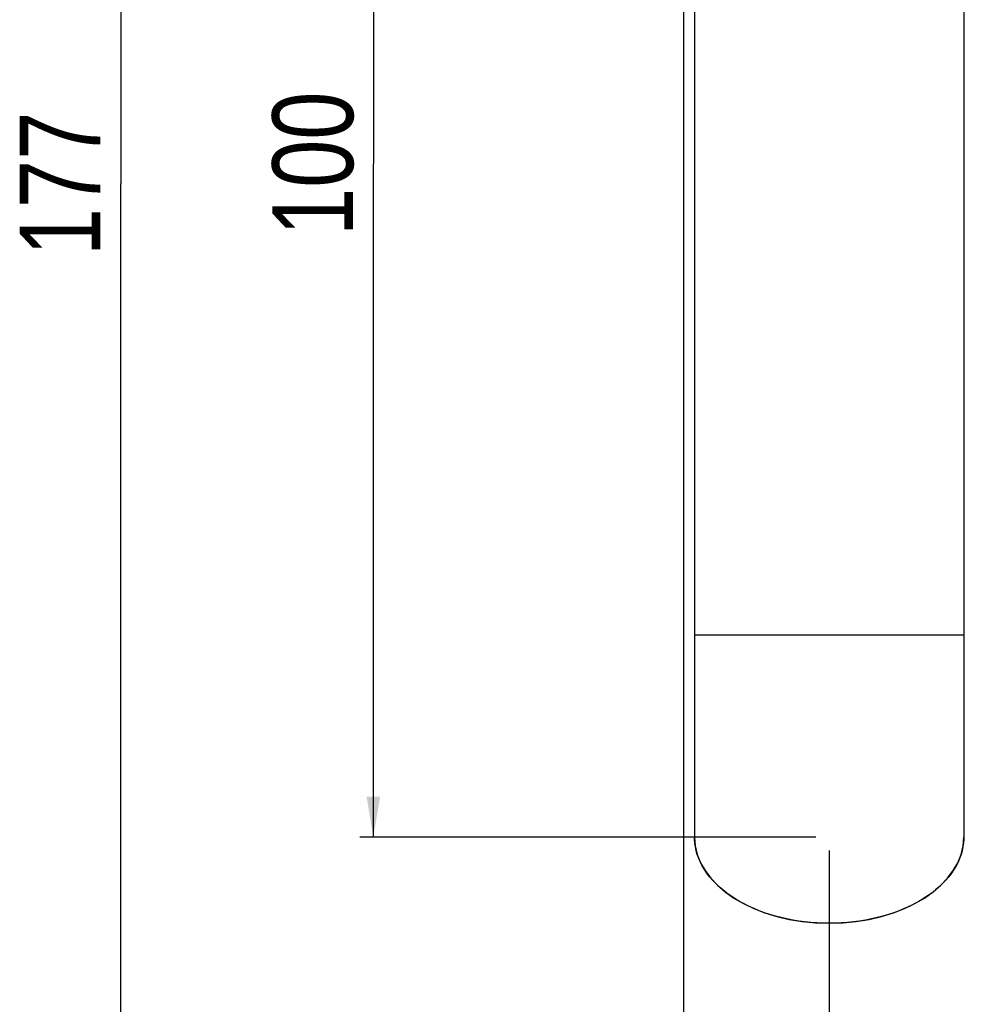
# Model space of a CAD drawing. Header units: millimetres. Extents: x 2431 to 3770, y -315 to 702.
# Tile 2 of 44: x 2431 to 2502, y -224 to -151. Entities that reach past the tile are written whole.
import ezdxf

# ---------------------------------------------------------------- set-up
doc = ezdxf.new("R2010")
doc.units = ezdxf.units.MM
doc.header["$LTSCALE"] = 65.395
doc.layers.get('0').update_dxf_attribs({"linetype": 'CONTINUOUS'})
for name, color, linetype in [('62EL-200HD10DXF_CONTINUOUS_LINE', 7, 'CONTINUOUS'), ('62RA-451HP201_DXF_DIMENSION', 7, 'CONTINUOUS'), ('62RA-451HP20DXF_CONTINUOUS_LINE', 7, 'CONTINUOUS'), ('FMS-6X10_DXF_DIMENSION', 7, 'CONTINUOUS')]:
    doc.layers.add(name, color=color, linetype=linetype)
doc.styles.get("Standard").update_dxf_attribs({"font": 'txt', "width": 0.8})
doc.dimstyles.new('DIMSTYLE_2', dxfattribs={"dimtxt": 6, "dimasz": 3, "dimexe": 1, "dimexo": 1, "dimgap": 1.5, "dimtad": 1, "dimdsep": 46, "dimtxsty": 'Standard', "dimblk": '_FILLED', "dimblk1": '_FILLED', "dimblk2": '_FILLED', "dimcen": 0.09, "dimazin": 2, "dimtp": 0.01, "dimtm": 0.01, "dimtfac": 1, "dimtofl": 0, "dimtmove": 0, "dimatfit": 3, "dimldrblk": '_FILLED', "dimfxl": 1, "dimtolj": 1, "dimarcsym": 0})

# ---------------------------------------------------------------- blocks, each defined once
blk = doc.blocks.new('_FILLED')
at = {"color": 0, "linetype": 'ByBlock'}
blk.add_solid([(0, 0), (-1, 0.167), (-1, -0.167)], dxfattribs=at)
blk = doc.blocks.new('*D13')
at = {"layer": '62RA-451HP201_DXF_DIMENSION', "color": 2, "linetype": 'Continuous', "transparency": 16777216}
for p, q in [((2490.393, -111.455), (2456.548, -111.455)), ((2457.548, -111.455), (2457.548, -161.455)), ((2457.548, -211.455), (2457.548, -161.455)), ((2490.393, -211.455), (2456.548, -211.455))]:
    blk.add_line(p, q, dxfattribs=at)
at = {"layer": '62RA-451HP201_DXF_DIMENSION', "color": 2, "linetype": 'Continuous', "transparency": 16777216, "xscale": 3, "yscale": 3, "zscale": 3}
for p, rotation in [((2457.548, -111.455), 90), ((2457.548, -211.455), 270)]:
    blk.add_blockref('_FILLED', p, dxfattribs=dict(at, rotation=rotation))
at = {"layer": '62RA-451HP201_DXF_DIMENSION', "color": 2, "linetype": 'Continuous', "transparency": 16777216, "insert": (2450.048, -161.455), "char_height": 6, "width": 14.4, "attachment_point": 2, "rotation": 90, "line_spacing_factor": 0.9}
blk.add_mtext('100', dxfattribs=at)
blk = doc.blocks.new('*D15')
at = {"layer": 'FMS-6X10_DXF_DIMENSION', "color": 2, "linetype": 'Continuous', "transparency": 16777216}
for p, q in [((2491.393, -212.455), (2491.393, -292.118)), ((2952.393, -212.455), (2952.393, -292.118)), ((2491.393, -291.118), (2721.893, -291.118)), ((2952.393, -291.118), (2721.893, -291.118))]:
    blk.add_line(p, q, dxfattribs=at)
at = {"layer": 'FMS-6X10_DXF_DIMENSION', "color": 2, "linetype": 'Continuous', "transparency": 16777216, "xscale": 3, "yscale": 3, "zscale": 3, "rotation": 180}
blk.add_blockref('_FILLED', (2491.393, -291.118), dxfattribs=at)
at = {"layer": 'FMS-6X10_DXF_DIMENSION', "color": 2, "linetype": 'Continuous', "transparency": 16777216, "xscale": 3, "yscale": 3, "zscale": 3}
blk.add_blockref('_FILLED', (2952.393, -291.118), dxfattribs=at)
at = {"layer": 'FMS-6X10_DXF_DIMENSION', "color": 2, "linetype": 'Continuous', "transparency": 16777216, "insert": (2721.893, -283.618), "char_height": 6, "width": 14.4, "attachment_point": 2, "line_spacing_factor": 0.9}
blk.add_mtext('461', dxfattribs=at)
blk = doc.blocks.new('*D16')
at = {"layer": '62RA-451HP201_DXF_DIMENSION', "color": 2, "linetype": 'Continuous', "transparency": 16777216}
for p, q in [((2481.593, -74.455), (2437.789, -74.455)), ((2438.789, -74.455), (2438.789, -162.955)), ((2438.789, -251.455), (2438.789, -162.955)), ((2481.593, -251.455), (2437.789, -251.455))]:
    blk.add_line(p, q, dxfattribs=at)
at = {"layer": '62RA-451HP201_DXF_DIMENSION', "color": 2, "linetype": 'Continuous', "transparency": 16777216, "xscale": 3, "yscale": 3, "zscale": 3}
for p, rotation in [((2438.789, -74.455), 90), ((2438.789, -251.455), 270)]:
    blk.add_blockref('_FILLED', p, dxfattribs=dict(at, rotation=rotation))
at = {"layer": '62RA-451HP201_DXF_DIMENSION', "color": 2, "linetype": 'Continuous', "transparency": 16777216, "insert": (2431.289, -162.955), "char_height": 6, "width": 14.4, "attachment_point": 2, "rotation": 90, "line_spacing_factor": 0.9}
blk.add_mtext('177', dxfattribs=at)

msp = doc.modelspace()

# ---------------------------------------------------------------- linework, layer by layer
at = {"layer": '62EL-200HD10DXF_CONTINUOUS_LINE', "color": 7, "linetype": 'Continuous'}
for p, q in [((2481.393, -111.455), (2481.393, -211.455)), ((2501.393, -111.455), (2501.393, -211.455)), ((2501.393, -196.455), (2481.393, -196.455))]:
    msp.add_line(p, q, dxfattribs=at)
for points in [[(2491.393, -217.855), (2490.938, -217.849), (2490.484, -217.829), (2490.032, -217.796), (2489.582, -217.75), (2489.136, -217.69), (2488.695, -217.618), (2488.26, -217.533), (2487.831, -217.436), (2487.409, -217.326), (2486.996, -217.203), (2486.592, -217.069), (2486.197, -216.924), (2485.814, -216.767), (2485.442, -216.599), (2485.082, -216.42), (2484.736, -216.231), (2484.403, -216.032), (2484.085, -215.824), (2483.782, -215.606), (2483.495, -215.38), (2483.224, -215.146), (2482.97, -214.904), (2482.733, -214.655), (2482.514, -214.4), (2482.314, -214.138), (2482.133, -213.871), (2481.971, -213.599), (2481.828, -213.322), (2481.705, -213.041), (2481.602, -212.758), (2481.52, -212.471), (2481.458, -212.182), (2481.417, -211.892), (2481.396, -211.601), (2481.393, -211.455)], [(2501.393, -211.455), (2501.391, -211.601), (2501.37, -211.892), (2501.329, -212.182), (2501.267, -212.471), (2501.184, -212.758), (2501.081, -213.041), (2500.959, -213.322), (2500.816, -213.599), (2500.654, -213.871), (2500.472, -214.138), (2500.272, -214.4), (2500.054, -214.655), (2499.817, -214.904), (2499.563, -215.146), (2499.292, -215.38), (2499.005, -215.606), (2498.702, -215.824), (2498.383, -216.032), (2498.051, -216.231), (2497.704, -216.42), (2497.345, -216.599), (2496.973, -216.767), (2496.589, -216.924), (2496.195, -217.069), (2495.791, -217.203), (2495.377, -217.326), (2494.956, -217.436), (2494.527, -217.533), (2494.091, -217.618), (2493.65, -217.69), (2493.204, -217.75), (2492.755, -217.796), (2492.303, -217.829), (2491.848, -217.849), (2491.393, -217.855)]]:
    msp.add_lwpolyline(points, dxfattribs=at)
msp.add_ellipse((2491.393, -211.455), major_axis=(10, 0), ratio=0.64, start_param=3.141593, end_param=6.283185, dxfattribs=at)
at = {"layer": '62RA-451HP20DXF_CONTINUOUS_LINE', "color": 3, "linetype": 'Continuous'}
msp.add_line((2480.593, -249.455), (2480.593, -76.455), dxfattribs=at)

# ---------------------------------------------------------------- dimensions: what is measured, and where the dimension line sits
at = {"layer": '62RA-451HP201_DXF_DIMENSION', "color": 2, "linetype": 'Continuous'}
for base, p1, p2, picture, middle in [((2438.789, -251.455), (2482.593, -74.455), (2482.593, -251.455), '*D16', (2438.789, -162.355)), ((2457.548, -211.455), (2491.393, -111.455), (2491.393, -211.455), '*D13', (2457.548, -160.855))]:
    dim = msp.add_linear_dim(base=base, p1=p1, p2=p2, angle=270, dimstyle='DIMSTYLE_2', dxfattribs=at)
    dim.commit()
    dim.dimension.update_dxf_attribs({"geometry": picture, "text_midpoint": middle, "dimtype": 160})
at = {"layer": 'FMS-6X10_DXF_DIMENSION', "color": 2, "linetype": 'Continuous'}
dim = msp.add_linear_dim(base=(2952.393, -291.118), p1=(2491.393, -211.455), p2=(2952.393, -211.455), dimstyle='DIMSTYLE_2', dxfattribs=at)
dim.commit()
dim.dimension.update_dxf_attribs({"geometry": '*D15', "text_midpoint": (2721.293, -291.118), "dimtype": 160})

doc.saveas('drawing.dxf')
